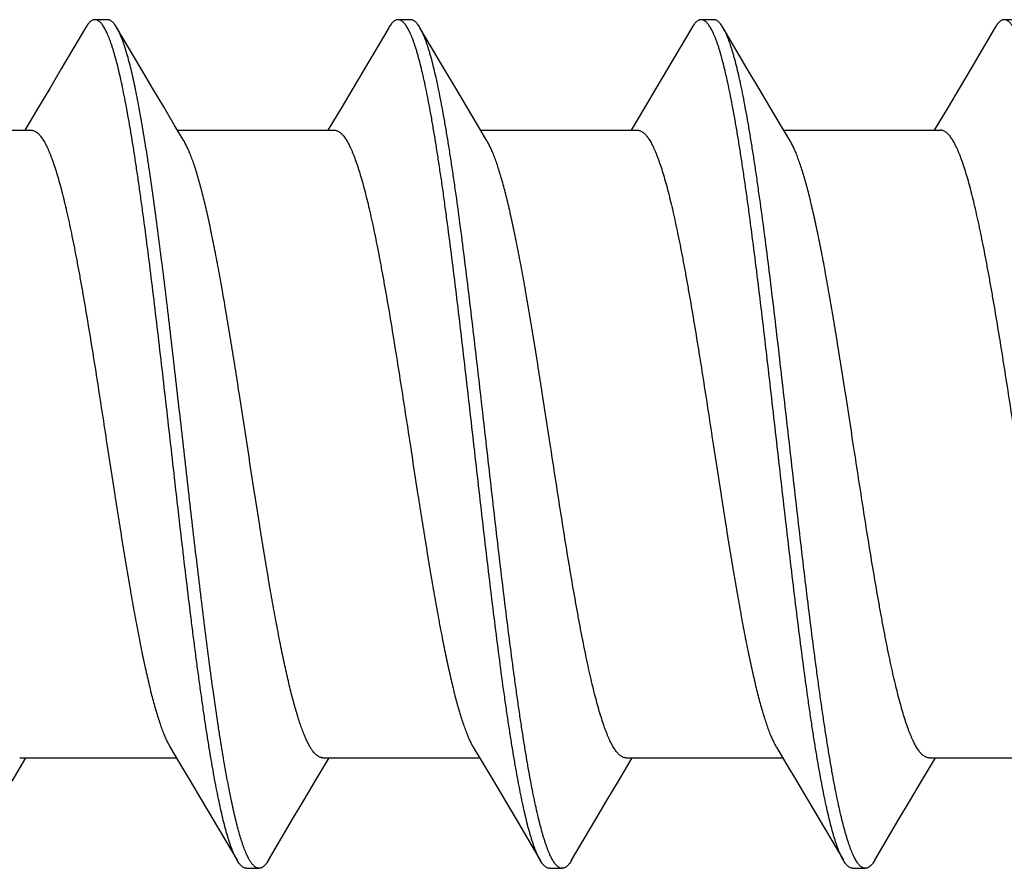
# Model space of a CAD drawing. Header units: feet. Extents: x -114 to 1432, y 355 to 669.
# Tile 82 of 195: x 175.31 to 175.75, y 475.969 to 476.348. Entities that reach past the tile are written whole.
import ezdxf

# ---------------------------------------------------------------- set-up
doc = ezdxf.new("R2010")
doc.units = ezdxf.units.FT
doc.header["$MEASUREMENT"] = 0
doc.layers.add('-HARDWARE', color=7, linetype='Continuous')

# ---------------------------------------------------------------- blocks, each defined once
blk = doc.blocks.new('2.5IN_LAGSCREW')
at = {"layer": '-HARDWARE', "color": 7}
for p, q in [((1219.53118, 512.07626), (1219.52557, 512.07626)), ((1219.66677, 512.07626), (1219.66116, 512.07626)), ((1219.80236, 512.07626), (1219.79675, 512.07626)), ((1219.93795, 512.07626), (1219.93234, 512.07626)), ((1219.54619, 512.05435), (1219.53538, 512.07268)), ((1219.68178, 512.05435), (1219.67097, 512.07268)), ((1219.81737, 512.05435), (1219.80656, 512.07268)), ((1219.5004, 512.03719), (1219.49424, 512.02684)), ((1219.63599, 512.03719), (1219.62982, 512.02684)), ((1219.77158, 512.03719), (1219.76541, 512.02684)), ((1219.90717, 512.03719), (1219.901, 512.02684)), ((1219.42692, 512.02684), (1219.49703, 512.02684)), ((1219.56251, 512.02684), (1219.63262, 512.02684)), ((1219.6981, 512.02684), (1219.76821, 512.02684)), ((1219.83369, 512.02684), (1219.9038, 512.02684)), ((1219.55908, 511.75111), (1219.56346, 511.74376)), ((1219.48853, 511.73578), (1219.49472, 511.74617)), ((1219.49192, 511.74617), (1219.56203, 511.74617)), ((1219.62412, 511.73578), (1219.63031, 511.74617)), ((1219.62751, 511.74617), (1219.69762, 511.74617)), ((1219.75971, 511.73578), (1219.7659, 511.74617)), ((1219.7631, 511.74617), (1219.83321, 511.74617)), ((1219.8953, 511.73578), (1219.90148, 511.74617)), ((1219.89869, 511.74617), (1219.9688, 511.74617)), ((1219.57833, 511.71869), (1219.58916, 511.70032)), ((1219.71392, 511.71869), (1219.72475, 511.70032)), ((1219.84951, 511.71869), (1219.86034, 511.70032)), ((1219.58916, 511.70032), (1219.58761, 511.70344)), ((1219.59336, 511.69674), (1219.59897, 511.69674)), ((1219.72895, 511.69674), (1219.73456, 511.69674)), ((1219.86454, 511.69674), (1219.87015, 511.69674))]:
    blk.add_line(p, q, dxfattribs=at)
for points in [[(1219.52137, 512.07268), (1219.51054, 512.05431), (1219.50535, 512.04555), (1219.5004, 512.03719)], [(1219.65696, 512.07268), (1219.64613, 512.05431), (1219.64094, 512.04555), (1219.63599, 512.03719)], [(1219.79255, 512.07268), (1219.78172, 512.05431), (1219.77653, 512.04555), (1219.77158, 512.03719)], [(1219.92814, 512.07268), (1219.91731, 512.05431), (1219.91212, 512.04555), (1219.90717, 512.03719)], [(1219.56533, 512.02211), (1219.56106, 512.02927), (1219.55633, 512.03723), (1219.55137, 512.04558), (1219.54619, 512.05435)], [(1219.70092, 512.02211), (1219.69665, 512.02927), (1219.69192, 512.03723), (1219.68696, 512.04558), (1219.68178, 512.05435)], [(1219.83651, 512.02211), (1219.83224, 512.02927), (1219.82751, 512.03723), (1219.82255, 512.04558), (1219.81737, 512.05435)], [(1219.6948, 511.75089), (1219.69905, 511.74376), (1219.70378, 511.73581), (1219.70874, 511.72745), (1219.71392, 511.71869)], [(1219.83039, 511.75089), (1219.83464, 511.74376), (1219.83937, 511.73581), (1219.84433, 511.72745), (1219.84951, 511.71869)], [(1219.56346, 511.74376), (1219.56819, 511.73581), (1219.57315, 511.72745), (1219.57833, 511.71869)], [(1219.60317, 511.70032), (1219.61398, 511.71866), (1219.61917, 511.72742), (1219.62412, 511.73578)], [(1219.73876, 511.70032), (1219.74957, 511.71866), (1219.75476, 511.72742), (1219.75971, 511.73578)], [(1219.87435, 511.70032), (1219.88516, 511.71866), (1219.89034, 511.72742), (1219.8953, 511.73578)]]:
    blk.add_lwpolyline(points, dxfattribs=at)
for points, knots in [([(1219.52557, 512.07626), (1219.52548, 512.07626), (1219.5253, 512.07625), (1219.52504, 512.07621), (1219.52478, 512.07614), (1219.52442, 512.076), (1219.52397, 512.07576), (1219.52344, 512.07536), (1219.52292, 512.07485), (1219.52239, 512.07423), (1219.52187, 512.0735), (1219.52154, 512.07297), (1219.52137, 512.07268)], [0, 0, 0, 0, 0.045699, 0.091916, 0.13915, 0.18787, 0.29134, 0.405275, 0.531793, 0.672419, 0.828232, 1, 1, 1, 1]), ([(1219.58761, 511.70344), (1219.58745, 511.70382), (1219.58711, 511.70463), (1219.58663, 511.70589), (1219.58615, 511.70724), (1219.58566, 511.70868), (1219.58518, 511.71021), (1219.58452, 511.71243), (1219.58369, 511.71541), (1219.58273, 511.71926), (1219.58176, 511.72345), (1219.5808, 511.72796), (1219.57983, 511.7328), (1219.57886, 511.73794), (1219.57789, 511.74338), (1219.57693, 511.74912), (1219.57596, 511.75513), (1219.57499, 511.7614), (1219.57402, 511.76793), (1219.57306, 511.77469), (1219.57209, 511.78169), (1219.57112, 511.78889), (1219.57015, 511.79629), (1219.56918, 511.80387), (1219.56788, 511.8143), (1219.56626, 511.82767), (1219.56433, 511.84405), (1219.5624, 511.86077), (1219.55982, 511.88336), (1219.55726, 511.90595), (1219.55467, 511.92836), (1219.55274, 511.94475), (1219.55081, 511.96068), (1219.54888, 511.976), (1219.54725, 511.98834), (1219.54594, 511.99782), (1219.54497, 512.0046), (1219.54401, 512.01115), (1219.54304, 512.01744), (1219.54207, 512.02347), (1219.5411, 512.02922), (1219.54014, 512.03468), (1219.53917, 512.03985), (1219.5382, 512.04471), (1219.53723, 512.04924), (1219.53627, 512.05345), (1219.5353, 512.05733), (1219.53448, 512.06033), (1219.53382, 512.06257), (1219.53334, 512.06411), (1219.53285, 512.06556), (1219.53237, 512.06693), (1219.53188, 512.0682), (1219.5314, 512.06938), (1219.53092, 512.07047), (1219.53043, 512.07147), (1219.52995, 512.07237), (1219.52947, 512.07319), (1219.52898, 512.0739), (1219.5285, 512.07453), (1219.52801, 512.07506), (1219.52753, 512.07549), (1219.52704, 512.07583), (1219.52655, 512.07608), (1219.52606, 512.07623), (1219.52573, 512.07626), (1219.52557, 512.07626)], [0, 0, 0, 0, 0.003326, 0.006876, 0.010651, 0.01465, 0.018874, 0.023322, 0.032883, 0.043322, 0.054625, 0.066773, 0.079745, 0.093519, 0.108069, 0.123367, 0.139386, 0.156093, 0.173458, 0.191446, 0.210021, 0.229148, 0.248789, 0.268905, 0.289457, 0.331702, 0.37519, 0.419575, 0.464504, 0.554561, 0.598971, 0.642497, 0.684793, 0.725522, 0.764364, 0.78298, 0.80101, 0.81842, 0.835176, 0.851245, 0.866595, 0.881199, 0.895029, 0.90806, 0.920267, 0.931631, 0.942133, 0.951757, 0.956236, 0.960492, 0.964523, 0.96833, 0.971912, 0.97527, 0.978405, 0.981318, 0.984013, 0.986493, 0.988764, 0.990834, 0.992714, 0.994418, 0.995968, 0.997389, 0.998719, 1, 1, 1, 1]), ([(1219.53538, 512.07268), (1219.53521, 512.07297), (1219.53488, 512.0735), (1219.53435, 512.07423), (1219.53383, 512.07485), (1219.53331, 512.07536), (1219.53278, 512.07576), (1219.53233, 512.076), (1219.53197, 512.07614), (1219.53171, 512.07621), (1219.53144, 512.07625), (1219.53127, 512.07626), (1219.53118, 512.07626)], [0, 0, 0, 0, 0.171767, 0.327582, 0.468206, 0.594725, 0.708661, 0.812129, 0.86085, 0.908084, 0.954301, 1, 1, 1, 1]), ([(1219.66116, 512.07626), (1219.66107, 512.07626), (1219.66089, 512.07625), (1219.66063, 512.07621), (1219.66036, 512.07614), (1219.66001, 512.076), (1219.65956, 512.07576), (1219.65903, 512.07536), (1219.65851, 512.07485), (1219.65798, 512.07423), (1219.65746, 512.0735), (1219.65713, 512.07297), (1219.65696, 512.07268)], [0, 0, 0, 0, 0.045699, 0.091915, 0.13915, 0.187871, 0.29134, 0.405274, 0.531793, 0.672418, 0.828232, 1, 1, 1, 1]), ([(1219.72475, 511.70032), (1219.72458, 511.70062), (1219.72424, 511.70124), (1219.72374, 511.70223), (1219.72325, 511.70332), (1219.72275, 511.70451), (1219.72225, 511.70579), (1219.72176, 511.70717), (1219.72126, 511.70865), (1219.72077, 511.71021), (1219.72027, 511.71188), (1219.71959, 511.71427), (1219.71875, 511.7175), (1219.71776, 511.72164), (1219.71677, 511.72612), (1219.71578, 511.73095), (1219.71479, 511.73611), (1219.7138, 511.74159), (1219.71281, 511.74737), (1219.71181, 511.75345), (1219.71082, 511.75981), (1219.70983, 511.76644), (1219.70848, 511.77578), (1219.70681, 511.788), (1219.70484, 511.80328), (1219.70286, 511.81927), (1219.70088, 511.83582), (1219.6989, 511.8528), (1219.69626, 511.87588), (1219.69363, 511.89906), (1219.69098, 511.92212), (1219.68901, 511.93906), (1219.68703, 511.95555), (1219.68505, 511.97147), (1219.68338, 511.98429), (1219.68204, 511.99416), (1219.68105, 512.00124), (1219.68006, 512.00806), (1219.67906, 512.01463), (1219.67807, 512.02093), (1219.67708, 512.02695), (1219.67609, 512.03266), (1219.6751, 512.03807), (1219.67411, 512.04316), (1219.67312, 512.04791), (1219.67213, 512.05232), (1219.67114, 512.05638), (1219.67029, 512.05954), (1219.66962, 512.06188), (1219.66912, 512.0635), (1219.66862, 512.06503), (1219.66813, 512.06646), (1219.66763, 512.0678), (1219.66714, 512.06904), (1219.66664, 512.07018), (1219.66614, 512.07123), (1219.66565, 512.07218), (1219.66515, 512.07303), (1219.66466, 512.07378), (1219.66416, 512.07444), (1219.66367, 512.07499), (1219.66317, 512.07545), (1219.66267, 512.07581), (1219.66217, 512.07607), (1219.66166, 512.07622), (1219.66132, 512.07626), (1219.66116, 512.07626)], [0, 0, 0, 0, 0.002665, 0.005556, 0.008677, 0.012029, 0.015615, 0.019435, 0.023489, 0.027776, 0.032297, 0.037049, 0.047241, 0.05834, 0.070327, 0.083182, 0.09688, 0.111395, 0.126699, 0.142762, 0.159551, 0.177033, 0.195172, 0.233269, 0.273528, 0.315616, 0.359183, 0.403864, 0.449287, 0.540835, 0.586194, 0.630769, 0.674188, 0.716089, 0.756123, 0.775336, 0.793959, 0.811954, 0.829284, 0.845914, 0.86181, 0.87694, 0.891275, 0.904787, 0.917449, 0.92924, 0.940138, 0.950126, 0.954774, 0.959191, 0.963374, 0.967323, 0.971039, 0.97452, 0.977769, 0.980787, 0.983576, 0.986141, 0.988487, 0.990622, 0.992557, 0.994308, 0.995894, 0.997345, 0.998699, 1, 1, 1, 1]), ([(1219.67097, 512.07268), (1219.6708, 512.07297), (1219.67047, 512.0735), (1219.66994, 512.07423), (1219.66942, 512.07485), (1219.6689, 512.07536), (1219.66837, 512.07576), (1219.66792, 512.076), (1219.66756, 512.07614), (1219.6673, 512.07621), (1219.66703, 512.07625), (1219.66686, 512.07626), (1219.66677, 512.07626)], [0, 0, 0, 0, 0.171768, 0.327582, 0.468207, 0.594726, 0.70866, 0.812129, 0.86085, 0.908085, 0.954301, 1, 1, 1, 1]), ([(1219.79675, 512.07626), (1219.79666, 512.07626), (1219.79648, 512.07625), (1219.79622, 512.07621), (1219.79595, 512.07614), (1219.7956, 512.076), (1219.79515, 512.07576), (1219.79462, 512.07536), (1219.79409, 512.07485), (1219.79357, 512.07423), (1219.79305, 512.0735), (1219.79272, 512.07297), (1219.79255, 512.07268)], [0, 0, 0, 0, 0.045699, 0.091916, 0.13915, 0.187871, 0.291339, 0.405275, 0.531794, 0.672418, 0.828233, 1, 1, 1, 1]), ([(1219.86034, 511.70032), (1219.86017, 511.70062), (1219.85983, 511.70124), (1219.85933, 511.70223), (1219.85884, 511.70332), (1219.85834, 511.70451), (1219.85784, 511.70579), (1219.85735, 511.70717), (1219.85685, 511.70865), (1219.85636, 511.71021), (1219.85586, 511.71188), (1219.85518, 511.71427), (1219.85434, 511.7175), (1219.85335, 511.72164), (1219.85236, 511.72612), (1219.85137, 511.73095), (1219.85038, 511.73611), (1219.84939, 511.74159), (1219.84839, 511.74737), (1219.8474, 511.75345), (1219.84641, 511.75981), (1219.84542, 511.76644), (1219.84407, 511.77578), (1219.8424, 511.788), (1219.84043, 511.80328), (1219.83845, 511.81927), (1219.83647, 511.83582), (1219.83449, 511.8528), (1219.83184, 511.87588), (1219.82922, 511.89906), (1219.82657, 511.92212), (1219.8246, 511.93906), (1219.82262, 511.95555), (1219.82064, 511.97147), (1219.81897, 511.98429), (1219.81763, 511.99416), (1219.81664, 512.00124), (1219.81564, 512.00806), (1219.81465, 512.01463), (1219.81366, 512.02093), (1219.81267, 512.02695), (1219.81168, 512.03266), (1219.81069, 512.03807), (1219.8097, 512.04316), (1219.80871, 512.04791), (1219.80772, 512.05232), (1219.80673, 512.05638), (1219.80588, 512.05954), (1219.8052, 512.06188), (1219.80471, 512.0635), (1219.80421, 512.06503), (1219.80372, 512.06646), (1219.80322, 512.0678), (1219.80272, 512.06904), (1219.80223, 512.07018), (1219.80173, 512.07123), (1219.80124, 512.07218), (1219.80074, 512.07303), (1219.80025, 512.07378), (1219.79975, 512.07444), (1219.79925, 512.07499), (1219.79876, 512.07545), (1219.79826, 512.07581), (1219.79776, 512.07607), (1219.79725, 512.07622), (1219.79691, 512.07626), (1219.79675, 512.07626)], [0, 0, 0, 0, 0.002665, 0.005556, 0.008677, 0.012029, 0.015615, 0.019435, 0.023489, 0.027776, 0.032297, 0.037049, 0.047241, 0.05834, 0.070327, 0.083182, 0.09688, 0.111395, 0.126699, 0.142762, 0.159551, 0.177033, 0.195172, 0.233269, 0.273528, 0.315616, 0.359183, 0.403864, 0.449287, 0.540835, 0.586194, 0.630769, 0.674188, 0.716089, 0.756123, 0.775336, 0.793959, 0.811954, 0.829284, 0.845914, 0.86181, 0.87694, 0.891275, 0.904787, 0.917449, 0.92924, 0.940138, 0.950126, 0.954774, 0.959191, 0.963374, 0.967323, 0.971039, 0.97452, 0.977769, 0.980787, 0.983576, 0.986141, 0.988487, 0.990622, 0.992557, 0.994308, 0.995894, 0.997345, 0.998699, 1, 1, 1, 1]), ([(1219.80656, 512.07268), (1219.80639, 512.07297), (1219.80606, 512.0735), (1219.80553, 512.07423), (1219.80501, 512.07485), (1219.80448, 512.07536), (1219.80396, 512.07576), (1219.80351, 512.076), (1219.80315, 512.07614), (1219.80289, 512.07621), (1219.80262, 512.07625), (1219.80245, 512.07626), (1219.80236, 512.07626)], [0, 0, 0, 0, 0.171768, 0.327581, 0.468207, 0.594725, 0.70866, 0.81213, 0.86085, 0.908084, 0.954301, 1, 1, 1, 1]), ([(1219.93234, 512.07626), (1219.93225, 512.07626), (1219.93207, 512.07625), (1219.93172, 512.07619), (1219.93127, 512.07605), (1219.93074, 512.07576), (1219.93021, 512.07536), (1219.92968, 512.07485), (1219.92916, 512.07423), (1219.92864, 512.0735), (1219.92831, 512.07297), (1219.92814, 512.07268)], [0, 0, 0, 0, 0.045704, 0.091926, 0.187779, 0.29126, 0.405209, 0.53174, 0.672382, 0.828214, 1, 1, 1, 1]), ([(1219.99593, 511.70032), (1219.99576, 511.70062), (1219.99542, 511.70124), (1219.99492, 511.70223), (1219.99442, 511.70332), (1219.99393, 511.70451), (1219.99343, 511.70579), (1219.99294, 511.70717), (1219.99244, 511.70865), (1219.99194, 511.71021), (1219.99145, 511.71188), (1219.99077, 511.71427), (1219.98993, 511.7175), (1219.98894, 511.72164), (1219.98795, 511.72612), (1219.98696, 511.73095), (1219.98597, 511.73611), (1219.98498, 511.74159), (1219.98398, 511.74737), (1219.98299, 511.75345), (1219.982, 511.75981), (1219.98101, 511.76644), (1219.97966, 511.77578), (1219.97799, 511.788), (1219.97601, 511.80328), (1219.97404, 511.81927), (1219.97206, 511.83582), (1219.97008, 511.8528), (1219.96743, 511.87588), (1219.96481, 511.89906), (1219.96216, 511.92212), (1219.96019, 511.93906), (1219.95821, 511.95555), (1219.95623, 511.97147), (1219.95456, 511.98429), (1219.95322, 511.99416), (1219.95223, 512.00124), (1219.95123, 512.00806), (1219.95024, 512.01463), (1219.94925, 512.02093), (1219.94826, 512.02695), (1219.94727, 512.03266), (1219.94628, 512.03807), (1219.94529, 512.04316), (1219.94429, 512.04791), (1219.9433, 512.05232), (1219.94232, 512.05638), (1219.94147, 512.05954), (1219.94079, 512.06188), (1219.9403, 512.0635), (1219.9398, 512.06503), (1219.93931, 512.06646), (1219.93881, 512.0678), (1219.93831, 512.06904), (1219.93782, 512.07018), (1219.93732, 512.07123), (1219.93683, 512.07218), (1219.93633, 512.07303), (1219.93584, 512.07378), (1219.93534, 512.07444), (1219.93484, 512.07499), (1219.93435, 512.07545), (1219.93385, 512.07581), (1219.93335, 512.07607), (1219.93284, 512.07622), (1219.9325, 512.07626), (1219.93234, 512.07626)], [0, 0, 0, 0, 0.002665, 0.005556, 0.008677, 0.012029, 0.015615, 0.019435, 0.023489, 0.027776, 0.032297, 0.037049, 0.047241, 0.05834, 0.070327, 0.083182, 0.09688, 0.111395, 0.126699, 0.142762, 0.159551, 0.177033, 0.195172, 0.233269, 0.273528, 0.315616, 0.359183, 0.403864, 0.449287, 0.540835, 0.586194, 0.630769, 0.674188, 0.716089, 0.756123, 0.775336, 0.793959, 0.811954, 0.829284, 0.845914, 0.86181, 0.87694, 0.891275, 0.904787, 0.917449, 0.92924, 0.940138, 0.950126, 0.954774, 0.959191, 0.963374, 0.967323, 0.971039, 0.97452, 0.977769, 0.980787, 0.983576, 0.986141, 0.988487, 0.990622, 0.992557, 0.994308, 0.995894, 0.997345, 0.998699, 1, 1, 1, 1]), ([(1219.59323, 511.70344), (1219.59307, 511.7038), (1219.59276, 511.70454), (1219.59231, 511.70571), (1219.59186, 511.70695), (1219.59124, 511.70877), (1219.59047, 511.71123), (1219.58957, 511.71442), (1219.58867, 511.71791), (1219.58777, 511.7217), (1219.58687, 511.72577), (1219.58597, 511.73013), (1219.58507, 511.73476), (1219.58417, 511.73966), (1219.58326, 511.74481), (1219.58236, 511.75022), (1219.58146, 511.75586), (1219.58023, 511.76383), (1219.57871, 511.77431), (1219.57691, 511.78747), (1219.57511, 511.80132), (1219.57331, 511.81576), (1219.57151, 511.8307), (1219.56971, 511.84604), (1219.5673, 511.86695), (1219.56491, 511.88803), (1219.5625, 511.90911), (1219.5607, 511.92476), (1219.5589, 511.94014), (1219.5571, 511.95515), (1219.5553, 511.96967), (1219.5535, 511.98361), (1219.5517, 511.99687), (1219.55018, 512.00745), (1219.54895, 512.0155), (1219.54805, 512.02121), (1219.54715, 512.02668), (1219.54625, 512.03191), (1219.54534, 512.03688), (1219.54444, 512.04159), (1219.54354, 512.04602), (1219.54264, 512.05018), (1219.54174, 512.05405), (1219.54084, 512.05762), (1219.53994, 512.0609), (1219.53917, 512.06343), (1219.53855, 512.06531), (1219.5381, 512.0666), (1219.53765, 512.06781), (1219.5372, 512.06894), (1219.53675, 512.06999), (1219.5363, 512.07096), (1219.53585, 512.07185), (1219.53553, 512.07242), (1219.53538, 512.07268)], [0, 0, 0, 0, 0.003141, 0.00648, 0.010018, 0.013754, 0.021819, 0.030672, 0.040303, 0.050701, 0.061852, 0.073739, 0.086345, 0.09965, 0.113632, 0.128269, 0.143536, 0.159408, 0.192858, 0.228394, 0.265773, 0.304738, 0.345022, 0.386345, 0.428423, 0.513674, 0.556257, 0.598419, 0.639867, 0.680315, 0.719484, 0.757105, 0.792918, 0.826679, 0.842718, 0.85816, 0.872978, 0.887149, 0.900648, 0.913455, 0.925548, 0.93691, 0.947524, 0.957374, 0.966449, 0.974739, 0.978588, 0.982238, 0.98569, 0.988944, 0.992, 0.99486, 0.997526, 1, 1, 1, 1]), ([(1219.73456, 511.69674), (1219.7344, 511.69674), (1219.73406, 511.69678), (1219.73355, 511.69694), (1219.73305, 511.69719), (1219.73255, 511.69755), (1219.73205, 511.69801), (1219.73156, 511.69856), (1219.73106, 511.69922), (1219.73057, 511.69997), (1219.73007, 511.70082), (1219.72958, 511.70177), (1219.72908, 511.70282), (1219.72858, 511.70397), (1219.72809, 511.70521), (1219.72759, 511.70654), (1219.7271, 511.70798), (1219.7266, 511.7095), (1219.7261, 511.71112), (1219.72543, 511.71346), (1219.72458, 511.71662), (1219.72359, 511.72068), (1219.7226, 511.72509), (1219.72161, 511.72985), (1219.72062, 511.73493), (1219.71963, 511.74034), (1219.71864, 511.74606), (1219.71765, 511.75207), (1219.71666, 511.75837), (1219.71566, 511.76494), (1219.71467, 511.77177), (1219.71368, 511.77884), (1219.71234, 511.78871), (1219.71067, 511.80154), (1219.70869, 511.81745), (1219.70671, 511.83395), (1219.70474, 511.85089), (1219.70209, 511.87395), (1219.69946, 511.89712), (1219.69682, 511.9202), (1219.69484, 511.93718), (1219.69286, 511.95374), (1219.69088, 511.96972), (1219.68891, 511.985), (1219.68724, 511.99723), (1219.68589, 512.00656), (1219.6849, 512.01319), (1219.68391, 512.01955), (1219.68291, 512.02563), (1219.68192, 512.03141), (1219.68093, 512.03689), (1219.67994, 512.04205), (1219.67895, 512.04688), (1219.67796, 512.05137), (1219.67697, 512.05551), (1219.67613, 512.05873), (1219.67545, 512.06113), (1219.67495, 512.06279), (1219.67446, 512.06436), (1219.67396, 512.06583), (1219.67347, 512.06721), (1219.67297, 512.06849), (1219.67247, 512.06968), (1219.67198, 512.07077), (1219.67148, 512.07177), (1219.67114, 512.07239), (1219.67097, 512.07268)], [0, 0, 0, 0, 0.001301, 0.002655, 0.004106, 0.005692, 0.007443, 0.009378, 0.011513, 0.013859, 0.016424, 0.019213, 0.022231, 0.02548, 0.028961, 0.032677, 0.036626, 0.040809, 0.045226, 0.049874, 0.059862, 0.07076, 0.082551, 0.095213, 0.108725, 0.12306, 0.13819, 0.154086, 0.170716, 0.188046, 0.206041, 0.224664, 0.243877, 0.283911, 0.325812, 0.369231, 0.413806, 0.459165, 0.550713, 0.596136, 0.640817, 0.684384, 0.726472, 0.766731, 0.804828, 0.822967, 0.840449, 0.857238, 0.873301, 0.888605, 0.90312, 0.916818, 0.929673, 0.94166, 0.952759, 0.962951, 0.967703, 0.972224, 0.976511, 0.980565, 0.984385, 0.987971, 0.991323, 0.994444, 0.997335, 1, 1, 1, 1]), ([(1219.87015, 511.69674), (1219.86999, 511.69674), (1219.86965, 511.69678), (1219.86914, 511.69694), (1219.86864, 511.69719), (1219.86814, 511.69755), (1219.86764, 511.69801), (1219.86715, 511.69856), (1219.86665, 511.69922), (1219.86616, 511.69997), (1219.86566, 511.70082), (1219.86517, 511.70177), (1219.86467, 511.70282), (1219.86417, 511.70397), (1219.86368, 511.70521), (1219.86318, 511.70654), (1219.86269, 511.70798), (1219.86219, 511.7095), (1219.86169, 511.71112), (1219.86102, 511.71346), (1219.86017, 511.71662), (1219.85918, 511.72068), (1219.85819, 511.72509), (1219.8572, 511.72985), (1219.85621, 511.73493), (1219.85522, 511.74034), (1219.85423, 511.74606), (1219.85324, 511.75207), (1219.85225, 511.75837), (1219.85125, 511.76494), (1219.85026, 511.77177), (1219.84927, 511.77884), (1219.84793, 511.78871), (1219.84626, 511.80154), (1219.84428, 511.81745), (1219.8423, 511.83395), (1219.84032, 511.85089), (1219.83768, 511.87395), (1219.83505, 511.89712), (1219.83241, 511.9202), (1219.83043, 511.93718), (1219.82845, 511.95374), (1219.82647, 511.96972), (1219.8245, 511.985), (1219.82282, 511.99723), (1219.82148, 512.00656), (1219.82049, 512.01319), (1219.8195, 512.01955), (1219.8185, 512.02563), (1219.81751, 512.03141), (1219.81652, 512.03689), (1219.81553, 512.04205), (1219.81454, 512.04688), (1219.81355, 512.05137), (1219.81256, 512.05551), (1219.81172, 512.05873), (1219.81104, 512.06113), (1219.81054, 512.06279), (1219.81005, 512.06436), (1219.80955, 512.06583), (1219.80906, 512.06721), (1219.80856, 512.06849), (1219.80806, 512.06968), (1219.80757, 512.07077), (1219.80707, 512.07177), (1219.80673, 512.07239), (1219.80656, 512.07268)], [0, 0, 0, 0, 0.001301, 0.002655, 0.004106, 0.005692, 0.007443, 0.009378, 0.011513, 0.013859, 0.016424, 0.019213, 0.022231, 0.02548, 0.028961, 0.032677, 0.036626, 0.040809, 0.045226, 0.049874, 0.059862, 0.07076, 0.082551, 0.095213, 0.108725, 0.12306, 0.13819, 0.154086, 0.170716, 0.188046, 0.206041, 0.224664, 0.243877, 0.283911, 0.325812, 0.369231, 0.413806, 0.459165, 0.550713, 0.596136, 0.640817, 0.684384, 0.726472, 0.766731, 0.804828, 0.822967, 0.840449, 0.857238, 0.873301, 0.888605, 0.90312, 0.916818, 0.929673, 0.94166, 0.952759, 0.962951, 0.967703, 0.972224, 0.976511, 0.980565, 0.984385, 0.987971, 0.991323, 0.994444, 0.997335, 1, 1, 1, 1]), ([(1219.49703, 512.02684), (1219.49721, 512.02684), (1219.49757, 512.02681), (1219.4981, 512.02668), (1219.49864, 512.02646), (1219.49917, 512.02616), (1219.4997, 512.02578), (1219.50023, 512.02531), (1219.50076, 512.02476), (1219.50129, 512.02413), (1219.50182, 512.02341), (1219.50235, 512.02262), (1219.50288, 512.02174), (1219.5034, 512.02078), (1219.50393, 512.01973), (1219.50446, 512.01861), (1219.50499, 512.01741), (1219.50552, 512.01613), (1219.50605, 512.01478), (1219.50677, 512.01282), (1219.50767, 512.01018), (1219.50872, 512.00679), (1219.50978, 512.0031), (1219.51084, 511.99914), (1219.51189, 511.9949), (1219.51295, 511.99041), (1219.51401, 511.98566), (1219.51506, 511.98067), (1219.51612, 511.97546), (1219.51718, 511.97004), (1219.51824, 511.96441), (1219.51929, 511.95859), (1219.52072, 511.95051), (1219.5225, 511.94004), (1219.5246, 511.92711), (1219.52671, 511.91379), (1219.52882, 511.90021), (1219.53022, 511.89109), (1219.53093, 511.8865)], [0, 0, 0, 0, 0.003625, 0.007342, 0.011232, 0.015371, 0.019817, 0.02462, 0.029816, 0.035434, 0.041496, 0.048019, 0.055015, 0.062492, 0.070456, 0.078913, 0.087863, 0.097308, 0.107248, 0.117681, 0.140014, 0.164281, 0.190444, 0.218455, 0.24826, 0.279799, 0.313003, 0.347801, 0.384116, 0.421866, 0.460966, 0.501325, 0.542853, 0.629022, 0.718672, 0.810966, 0.905036, 1, 1, 1, 1]), ([(1219.63262, 512.02684), (1219.6328, 512.02684), (1219.63316, 512.02681), (1219.63369, 512.02668), (1219.63423, 512.02646), (1219.63476, 512.02616), (1219.63529, 512.02578), (1219.63582, 512.02531), (1219.63635, 512.02476), (1219.63688, 512.02413), (1219.63741, 512.02341), (1219.63794, 512.02262), (1219.63847, 512.02174), (1219.63899, 512.02078), (1219.63952, 512.01973), (1219.64005, 512.01861), (1219.64058, 512.01741), (1219.64111, 512.01613), (1219.64164, 512.01478), (1219.64236, 512.01282), (1219.64326, 512.01018), (1219.64431, 512.00679), (1219.64537, 512.0031), (1219.64643, 511.99914), (1219.64748, 511.9949), (1219.64854, 511.99041), (1219.6496, 511.98566), (1219.65065, 511.98067), (1219.65171, 511.97546), (1219.65277, 511.97004), (1219.65382, 511.96441), (1219.65488, 511.95859), (1219.65631, 511.95051), (1219.65809, 511.94004), (1219.66019, 511.92711), (1219.6623, 511.91379), (1219.66441, 511.90021), (1219.66581, 511.89109), (1219.66652, 511.8865)], [0, 0, 0, 0, 0.003625, 0.007342, 0.011232, 0.015371, 0.019817, 0.02462, 0.029816, 0.035434, 0.041496, 0.048019, 0.055015, 0.062492, 0.070456, 0.078913, 0.087863, 0.097308, 0.107248, 0.117681, 0.140014, 0.164281, 0.190444, 0.218455, 0.24826, 0.279799, 0.313003, 0.347801, 0.384116, 0.421866, 0.460966, 0.501325, 0.542853, 0.629022, 0.718672, 0.810966, 0.905036, 1, 1, 1, 1]), ([(1219.76821, 512.02684), (1219.76839, 512.02684), (1219.76875, 512.02681), (1219.76928, 512.02668), (1219.76982, 512.02646), (1219.77035, 512.02616), (1219.77088, 512.02578), (1219.77141, 512.02531), (1219.77194, 512.02476), (1219.77247, 512.02413), (1219.773, 512.02341), (1219.77353, 512.02262), (1219.77406, 512.02174), (1219.77458, 512.02078), (1219.77511, 512.01973), (1219.77564, 512.01861), (1219.77617, 512.01741), (1219.7767, 512.01613), (1219.77723, 512.01478), (1219.77795, 512.01282), (1219.77885, 512.01018), (1219.7799, 512.00679), (1219.78096, 512.0031), (1219.78202, 511.99914), (1219.78307, 511.9949), (1219.78413, 511.99041), (1219.78518, 511.98566), (1219.78624, 511.98067), (1219.7873, 511.97546), (1219.78836, 511.97004), (1219.78941, 511.96441), (1219.79047, 511.95859), (1219.7919, 511.95051), (1219.79368, 511.94004), (1219.79578, 511.92711), (1219.79789, 511.91379), (1219.8, 511.90021), (1219.8014, 511.89109), (1219.80211, 511.8865)], [0, 0, 0, 0, 0.003625, 0.007342, 0.011232, 0.015371, 0.019817, 0.02462, 0.029816, 0.035434, 0.041496, 0.048019, 0.055015, 0.062492, 0.070456, 0.078913, 0.087863, 0.097308, 0.107248, 0.117681, 0.140014, 0.164281, 0.190444, 0.218455, 0.24826, 0.279799, 0.313003, 0.347801, 0.384116, 0.421866, 0.460966, 0.501325, 0.542853, 0.629022, 0.718672, 0.810966, 0.905036, 1, 1, 1, 1]), ([(1219.9377, 511.8865), (1219.93699, 511.89109), (1219.93559, 511.90021), (1219.93348, 511.91379), (1219.93137, 511.92711), (1219.92927, 511.94004), (1219.92749, 511.95051), (1219.92606, 511.95859), (1219.925, 511.96441), (1219.92395, 511.97004), (1219.92289, 511.97546), (1219.92183, 511.98067), (1219.92077, 511.98566), (1219.91972, 511.99041), (1219.91866, 511.9949), (1219.9176, 511.99914), (1219.91655, 512.0031), (1219.91549, 512.00679), (1219.91444, 512.01018), (1219.91354, 512.01282), (1219.91282, 512.01478), (1219.91229, 512.01613), (1219.91176, 512.01741), (1219.91123, 512.01861), (1219.9107, 512.01973), (1219.91017, 512.02078), (1219.90964, 512.02174), (1219.90912, 512.02262), (1219.90859, 512.02341), (1219.90806, 512.02413), (1219.90753, 512.02476), (1219.907, 512.02531), (1219.90647, 512.02578), (1219.90594, 512.02616), (1219.90541, 512.02646), (1219.90487, 512.02668), (1219.90434, 512.02681), (1219.90398, 512.02684), (1219.9038, 512.02684)], [0, 0, 0, 0, 0.094964, 0.189034, 0.281328, 0.370978, 0.457147, 0.498675, 0.539034, 0.578134, 0.615884, 0.652199, 0.686997, 0.720201, 0.75174, 0.781545, 0.809556, 0.835719, 0.859986, 0.882319, 0.892752, 0.902692, 0.912137, 0.921087, 0.929544, 0.937508, 0.944985, 0.951981, 0.958504, 0.964566, 0.970184, 0.97538, 0.980183, 0.984629, 0.988768, 0.992658, 0.996375, 1, 1, 1, 1]), ([(1219.59361, 511.8865), (1219.59244, 511.89413), (1219.59069, 511.90551), (1219.58833, 511.92057), (1219.58657, 511.93156), (1219.5848, 511.94226), (1219.58304, 511.95258), (1219.58128, 511.96246), (1219.57952, 511.97183), (1219.57803, 511.97929), (1219.57684, 511.98496), (1219.57595, 511.98896), (1219.57507, 511.9928), (1219.57419, 511.99646), (1219.57331, 511.99993), (1219.57243, 512.00322), (1219.57154, 512.0063), (1219.57066, 512.00919), (1219.56978, 512.01187), (1219.5689, 512.01435), (1219.56802, 512.0166), (1219.56714, 512.01864), (1219.56626, 512.02047), (1219.56564, 512.02159), (1219.56533, 512.02211)], [0, 0, 0, 0, 0.166713, 0.248705, 0.329069, 0.407282, 0.482834, 0.555238, 0.624027, 0.688765, 0.719486, 0.749045, 0.777396, 0.804498, 0.830311, 0.854798, 0.877927, 0.899668, 0.919997, 0.938894, 0.956344, 0.972342, 0.986889, 1, 1, 1, 1]), ([(1219.7292, 511.8865), (1219.72803, 511.89413), (1219.72628, 511.90551), (1219.72392, 511.92057), (1219.72215, 511.93156), (1219.72039, 511.94226), (1219.71863, 511.95258), (1219.71687, 511.96246), (1219.71511, 511.97183), (1219.71362, 511.97929), (1219.71243, 511.98496), (1219.71154, 511.98896), (1219.71066, 511.9928), (1219.70978, 511.99646), (1219.7089, 511.99993), (1219.70802, 512.00322), (1219.70713, 512.0063), (1219.70625, 512.00919), (1219.70537, 512.01187), (1219.70449, 512.01435), (1219.70361, 512.0166), (1219.70273, 512.01864), (1219.70185, 512.02047), (1219.70123, 512.02159), (1219.70092, 512.02211)], [0, 0, 0, 0, 0.166713, 0.248705, 0.329069, 0.407282, 0.482834, 0.555238, 0.624027, 0.688765, 0.719486, 0.749045, 0.777396, 0.804498, 0.830311, 0.854798, 0.877927, 0.899668, 0.919997, 0.938894, 0.956344, 0.972342, 0.986889, 1, 1, 1, 1]), ([(1219.86479, 511.8865), (1219.86362, 511.89413), (1219.86187, 511.90551), (1219.85951, 511.92057), (1219.85774, 511.93156), (1219.85598, 511.94226), (1219.85422, 511.95258), (1219.85246, 511.96246), (1219.8507, 511.97183), (1219.84921, 511.97929), (1219.84802, 511.98496), (1219.84713, 511.98896), (1219.84625, 511.9928), (1219.84537, 511.99646), (1219.84449, 511.99993), (1219.84361, 512.00322), (1219.84272, 512.0063), (1219.84184, 512.00919), (1219.84096, 512.01187), (1219.84008, 512.01435), (1219.8392, 512.0166), (1219.83832, 512.01864), (1219.83744, 512.02047), (1219.83682, 512.02159), (1219.83651, 512.02211)], [0, 0, 0, 0, 0.166713, 0.248705, 0.329069, 0.407282, 0.482834, 0.555238, 0.624027, 0.688765, 0.719486, 0.749045, 0.777396, 0.804498, 0.830311, 0.854798, 0.877927, 0.899668, 0.919997, 0.938894, 0.956344, 0.972342, 0.986889, 1, 1, 1, 1]), ([(1219.53093, 511.8865), (1219.5321, 511.87891), (1219.53384, 511.86758), (1219.53619, 511.85259), (1219.53794, 511.84164), (1219.5397, 511.83098), (1219.54145, 511.8207), (1219.5432, 511.81085), (1219.54495, 511.8015), (1219.54643, 511.79406), (1219.54763, 511.78841), (1219.54851, 511.7844), (1219.54938, 511.78057), (1219.55026, 511.77691), (1219.55114, 511.77343), (1219.55202, 511.77014), (1219.55289, 511.76705), (1219.55377, 511.76415), (1219.55465, 511.76145), (1219.55553, 511.75897), (1219.5564, 511.75669), (1219.55728, 511.75463), (1219.55815, 511.75278), (1219.55877, 511.75164), (1219.55908, 511.75111)], [0, 0, 0, 0, 0.166257, 0.248037, 0.328209, 0.406255, 0.481671, 0.553975, 0.622706, 0.68743, 0.718163, 0.747746, 0.776135, 0.803287, 0.829164, 0.853728, 0.876947, 0.898793, 0.919239, 0.938265, 0.955858, 0.972008, 0.986719, 1, 1, 1, 1]), ([(1219.62176, 511.75111), (1219.62145, 511.75164), (1219.62084, 511.75278), (1219.61996, 511.75463), (1219.61908, 511.75669), (1219.61821, 511.75897), (1219.61733, 511.76145), (1219.61645, 511.76415), (1219.61558, 511.76705), (1219.6147, 511.77014), (1219.61382, 511.77343), (1219.61294, 511.77691), (1219.61206, 511.78057), (1219.61119, 511.7844), (1219.61031, 511.78841), (1219.60912, 511.79406), (1219.60763, 511.8015), (1219.60588, 511.81085), (1219.60413, 511.8207), (1219.60238, 511.83098), (1219.60063, 511.84164), (1219.59887, 511.85259), (1219.59652, 511.86758), (1219.59478, 511.87891), (1219.59361, 511.8865)], [0, 0, 0, 0, 0.013281, 0.027992, 0.044142, 0.061735, 0.080761, 0.101207, 0.123053, 0.146272, 0.170836, 0.196713, 0.223865, 0.252254, 0.281837, 0.31257, 0.377294, 0.446025, 0.518329, 0.593745, 0.671791, 0.751963, 0.833743, 1, 1, 1, 1]), ([(1219.66652, 511.8865), (1219.66769, 511.87887), (1219.66944, 511.86749), (1219.6718, 511.85244), (1219.67357, 511.84144), (1219.67533, 511.83074), (1219.67709, 511.82042), (1219.67885, 511.81054), (1219.68061, 511.80117), (1219.6821, 511.79371), (1219.68329, 511.78805), (1219.68418, 511.78404), (1219.68506, 511.7802), (1219.68594, 511.77655), (1219.68682, 511.77307), (1219.6877, 511.76979), (1219.68859, 511.7667), (1219.68947, 511.76381), (1219.69035, 511.76113), (1219.69123, 511.75866), (1219.69211, 511.7564), (1219.69299, 511.75436), (1219.69387, 511.75254), (1219.69449, 511.75141), (1219.6948, 511.75089)], [0, 0, 0, 0, 0.166713, 0.248705, 0.329069, 0.407282, 0.482834, 0.555238, 0.624027, 0.688765, 0.719486, 0.749045, 0.777396, 0.804498, 0.830311, 0.854798, 0.877927, 0.899668, 0.919997, 0.938894, 0.956344, 0.972342, 0.986889, 1, 1, 1, 1]), ([(1219.7631, 511.74617), (1219.76292, 511.74617), (1219.76256, 511.7462), (1219.76203, 511.74633), (1219.76149, 511.74654), (1219.76096, 511.74684), (1219.76043, 511.74722), (1219.7599, 511.74769), (1219.75937, 511.74824), (1219.75884, 511.74887), (1219.75831, 511.74959), (1219.75778, 511.75039), (1219.75725, 511.75127), (1219.75673, 511.75223), (1219.7562, 511.75327), (1219.75567, 511.75439), (1219.75514, 511.75559), (1219.75461, 511.75687), (1219.75408, 511.75823), (1219.75336, 511.76018), (1219.75246, 511.76282), (1219.75141, 511.76622), (1219.75035, 511.7699), (1219.74929, 511.77387), (1219.74824, 511.7781), (1219.74718, 511.7826), (1219.74612, 511.78734), (1219.74507, 511.79233), (1219.74401, 511.79754), (1219.74295, 511.80297), (1219.7419, 511.8086), (1219.74084, 511.81441), (1219.73941, 511.82249), (1219.73763, 511.83296), (1219.73553, 511.84589), (1219.73342, 511.85921), (1219.73131, 511.87279), (1219.72991, 511.88192), (1219.7292, 511.8865)], [0, 0, 0, 0, 0.003625, 0.007342, 0.011232, 0.015371, 0.019817, 0.02462, 0.029816, 0.035434, 0.041496, 0.048019, 0.055015, 0.062492, 0.070456, 0.078913, 0.087863, 0.097308, 0.107248, 0.117681, 0.140014, 0.164281, 0.190444, 0.218455, 0.24826, 0.279799, 0.313003, 0.347801, 0.384116, 0.421866, 0.460966, 0.501325, 0.542853, 0.629022, 0.718672, 0.810966, 0.905036, 1, 1, 1, 1]), ([(1219.80211, 511.8865), (1219.80328, 511.87887), (1219.80503, 511.86749), (1219.80739, 511.85244), (1219.80916, 511.84144), (1219.81092, 511.83074), (1219.81268, 511.82042), (1219.81444, 511.81054), (1219.8162, 511.80117), (1219.81769, 511.79371), (1219.81888, 511.78805), (1219.81977, 511.78404), (1219.82065, 511.7802), (1219.82153, 511.77655), (1219.82241, 511.77307), (1219.82329, 511.76979), (1219.82418, 511.7667), (1219.82506, 511.76381), (1219.82594, 511.76113), (1219.82682, 511.75866), (1219.8277, 511.7564), (1219.82858, 511.75436), (1219.82946, 511.75254), (1219.83008, 511.75141), (1219.83039, 511.75089)], [0, 0, 0, 0, 0.166713, 0.248705, 0.329069, 0.407282, 0.482834, 0.555238, 0.624027, 0.688765, 0.719486, 0.749045, 0.777396, 0.804498, 0.830311, 0.854798, 0.877927, 0.899668, 0.919997, 0.938894, 0.956344, 0.972342, 0.986889, 1, 1, 1, 1]), ([(1219.89869, 511.74617), (1219.89851, 511.74617), (1219.89815, 511.7462), (1219.89762, 511.74633), (1219.89708, 511.74654), (1219.89655, 511.74684), (1219.89602, 511.74722), (1219.89549, 511.74769), (1219.89496, 511.74824), (1219.89443, 511.74887), (1219.8939, 511.74959), (1219.89337, 511.75039), (1219.89284, 511.75127), (1219.89232, 511.75223), (1219.89179, 511.75327), (1219.89126, 511.75439), (1219.89073, 511.75559), (1219.8902, 511.75687), (1219.88967, 511.75823), (1219.88895, 511.76018), (1219.88805, 511.76282), (1219.887, 511.76622), (1219.88594, 511.7699), (1219.88488, 511.77387), (1219.88383, 511.7781), (1219.88277, 511.7826), (1219.88171, 511.78734), (1219.88066, 511.79233), (1219.8796, 511.79754), (1219.87854, 511.80297), (1219.87749, 511.8086), (1219.87643, 511.81441), (1219.875, 511.82249), (1219.87322, 511.83296), (1219.87112, 511.84589), (1219.86901, 511.85921), (1219.8669, 511.87279), (1219.8655, 511.88192), (1219.86479, 511.8865)], [0, 0, 0, 0, 0.003625, 0.007342, 0.011232, 0.015371, 0.019817, 0.02462, 0.029816, 0.035434, 0.041496, 0.048019, 0.055015, 0.062492, 0.070456, 0.078913, 0.087863, 0.097308, 0.107248, 0.117681, 0.140014, 0.164281, 0.190444, 0.218455, 0.24826, 0.279799, 0.313003, 0.347801, 0.384116, 0.421866, 0.460966, 0.501325, 0.542853, 0.629022, 0.718672, 0.810966, 0.905036, 1, 1, 1, 1]), ([(1219.62751, 511.74617), (1219.62739, 511.74617), (1219.62715, 511.74618), (1219.62679, 511.74624), (1219.62643, 511.74634), (1219.62593, 511.74652), (1219.62532, 511.74686), (1219.6246, 511.74742), (1219.62388, 511.74812), (1219.62316, 511.74898), (1219.62244, 511.74999), (1219.62199, 511.75072), (1219.62176, 511.75111)], [0, 0, 0, 0, 0.045505, 0.091538, 0.13861, 0.187197, 0.290505, 0.404429, 0.531072, 0.671923, 0.828011, 1, 1, 1, 1]), ([(1219.59897, 511.69674), (1219.59885, 511.69674), (1219.59861, 511.69676), (1219.59825, 511.69684), (1219.59789, 511.69698), (1219.59753, 511.69716), (1219.59717, 511.6974), (1219.59681, 511.69769), (1219.59645, 511.69804), (1219.59609, 511.69843), (1219.59573, 511.69888), (1219.59537, 511.69938), (1219.59501, 511.69993), (1219.59465, 511.70053), (1219.59429, 511.70118), (1219.5938, 511.70215), (1219.59345, 511.70291), (1219.59323, 511.70344)], [0, 0, 0, 0, 0.039027, 0.078877, 0.120323, 0.164051, 0.210646, 0.260589, 0.314265, 0.371984, 0.433988, 0.500473, 0.571589, 0.647458, 0.728175, 0.813808, 1, 1, 1, 1]), ([(1219.59336, 511.69674), (1219.59327, 511.69674), (1219.5931, 511.69675), (1219.59283, 511.6968), (1219.59257, 511.69687), (1219.59221, 511.697), (1219.59176, 511.69725), (1219.59124, 511.69765), (1219.59071, 511.69816), (1219.59019, 511.69878), (1219.58966, 511.6995), (1219.58933, 511.70004), (1219.58916, 511.70032)], [0, 0, 0, 0, 0.045699, 0.091916, 0.13915, 0.187871, 0.29134, 0.405277, 0.531796, 0.672419, 0.828231, 1, 1, 1, 1]), ([(1219.60317, 511.70032), (1219.603, 511.70004), (1219.60267, 511.6995), (1219.60215, 511.69878), (1219.60163, 511.69816), (1219.6011, 511.69765), (1219.60057, 511.69725), (1219.60012, 511.697), (1219.59977, 511.69687), (1219.5995, 511.6968), (1219.59924, 511.69675), (1219.59906, 511.69674), (1219.59897, 511.69674)], [0, 0, 0, 0, 0.171768, 0.327581, 0.468207, 0.594725, 0.70866, 0.81213, 0.86085, 0.908084, 0.954301, 1, 1, 1, 1]), ([(1219.72895, 511.69674), (1219.72886, 511.69674), (1219.72869, 511.69675), (1219.72833, 511.69681), (1219.72788, 511.69696), (1219.72735, 511.69725), (1219.72682, 511.69765), (1219.7263, 511.69816), (1219.72578, 511.69878), (1219.72525, 511.6995), (1219.72492, 511.70004), (1219.72475, 511.70032)], [0, 0, 0, 0, 0.045704, 0.091926, 0.187779, 0.29126, 0.405209, 0.53174, 0.672382, 0.828213, 1, 1, 1, 1]), ([(1219.73876, 511.70032), (1219.73859, 511.70004), (1219.73826, 511.6995), (1219.73774, 511.69878), (1219.73721, 511.69816), (1219.73669, 511.69765), (1219.73616, 511.69725), (1219.73571, 511.697), (1219.73536, 511.69687), (1219.73509, 511.6968), (1219.73483, 511.69675), (1219.73465, 511.69674), (1219.73456, 511.69674)], [0, 0, 0, 0, 0.171767, 0.327581, 0.468207, 0.594724, 0.708661, 0.812129, 0.86085, 0.908084, 0.954301, 1, 1, 1, 1]), ([(1219.86454, 511.69674), (1219.86445, 511.69674), (1219.86428, 511.69675), (1219.86401, 511.6968), (1219.86375, 511.69687), (1219.86339, 511.697), (1219.86294, 511.69725), (1219.86241, 511.69765), (1219.86189, 511.69816), (1219.86137, 511.69878), (1219.86084, 511.6995), (1219.86051, 511.70004), (1219.86034, 511.70032)], [0, 0, 0, 0, 0.045699, 0.091915, 0.13915, 0.18787, 0.29134, 0.405274, 0.531793, 0.672418, 0.828231, 1, 1, 1, 1]), ([(1219.87435, 511.70032), (1219.87418, 511.70004), (1219.87385, 511.6995), (1219.87333, 511.69878), (1219.8728, 511.69816), (1219.87228, 511.69765), (1219.87175, 511.69725), (1219.8713, 511.697), (1219.87094, 511.69687), (1219.87068, 511.6968), (1219.87042, 511.69675), (1219.87024, 511.69674), (1219.87015, 511.69674)], [0, 0, 0, 0, 0.171768, 0.327582, 0.468206, 0.594725, 0.708661, 0.812129, 0.86085, 0.908085, 0.954301, 1, 1, 1, 1])]:
    blk.add_open_spline(points, degree=3, knots=knots, dxfattribs=at)

msp = doc.modelspace()

# ---------------------------------------------------------------- block references
at = {"layer": '-HARDWARE'}
msp.add_blockref('2.5IN_LAGSCREW', (-1044.18232, -35.72811), dxfattribs=at)

doc.saveas('drawing.dxf')
